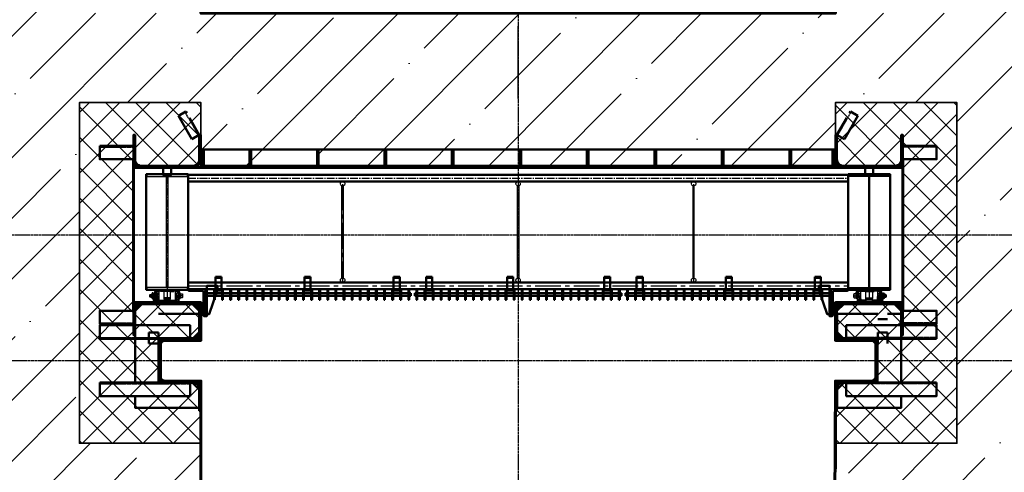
# Model space of a CAD drawing. Header units: millimetres. Extents: x -50096 to 615650, y 194565 to 243945.
# Tile 240 of 256: x 254576 to 261870, y 204538 to 207885. Entities that reach past the tile are written whole.
import ezdxf

# ---------------------------------------------------------------- set-up
doc = ezdxf.new("R2010")
doc.units = ezdxf.units.MM
for name, pattern in [('ACAD_ISO02W100', [15, 12, -3]), ('ACAD_ISO04W100', [30, 24, -3, 0, -3]), ('CENTER2', [28.575, 19.05, -3.175, 3.175, -3.175]), ('штриховая 04-2', [6, 4, -2])]:
    doc.linetypes.add(name, pattern=pattern)
for name, color, linetype, lineweight in [('ГТО-2_Бетон_060', 3, 'Continuous', 60), ('ГТО-2_Размеры_035', 2, 'Continuous', 35), ('ОЗиМ Линии', 7, 'Continuous', 25), ('ОЗиМ Металл', 1, 'Continuous', 50), ('ОЗиМ Металл штрих', 230, 'штриховая 04-2', 25), ('ОЗиМ Невидимый', 7, 'ACAD_ISO02W100', 25), ('ОЗиМ Осевой', 7, 'ACAD_ISO04W100', 25), ('ОЗиМ Размерный', 7, 'Continuous', 25), ('ОЗиМ Размеры', 2, 'Continuous', 35), ('ОЗИМ_Штриховка', 252, 'Continuous', 18)]:
    doc.layers.add(name, color=color, linetype=linetype, lineweight=lineweight)
doc.layers.add('ГТО-2_Штриховка_018', color=7, linetype='Continuous', lineweight=18, true_color=0x6b6b6b)
doc.layers.add('ОЗиМ Оси', color=4, linetype='CENTER2')
pattern_1 = [(135, (236871.155, 176108.449), (-6.735192, -6.735192), [])]
pattern_2 = [(135, (236871.155, 176288.449), (-6.735192, -6.735192), [])]
pattern_3 = [(225, (237161.615, 176108.449), (6.735192, -6.735192), [])]

# ---------------------------------------------------------------- blocks, each defined once
blk = doc.blocks.new('A$C09596088')
at = {"layer": 'ГТО-2_Штриховка_018'}
h = blk.add_hatch(dxfattribs=at)
h.set_pattern_fill('ANSI37', color=256, scale=50)
h.paths.add_polyline_path([(-2350, -730), (-2350, -370), (-2850, -370), (-2850, 0), (-2850, 370), (-2350, 370), (-2350, 470), (-2350, 730), (-3249.998957, 730), (-3249.998957, -730)])
h.paths.add_polyline_path([(-3249.998957, -3940), (-2350, -3940), (-2350, -3480), (-2650, -3480), (-2650, -3180), (-2350, -3180), (-2350, -2900), (-2850, -2900), (-2850, -1900), (-2350, -1900), (-2350, -1398.05927), (-2350, -1420), (-3249.998957, -1420)])
h.paths.add_polyline_path([(2850, -370), (2350, -370), (2350, -730), (3249.998957, -730), (3249.998957, 730), (2350, 730), (2350, 470), (2350, 370), (2850, 370), (2850, 0)])
h.paths.add_polyline_path([(2850, -1900), (2850, -2900), (2350, -2900), (2350, -3180), (2650, -3180), (2650, -3480), (2350, -3480), (2350, -3940), (3249.998957, -3940), (3249.998957, -1420), (2350, -1420), (2350, -1398.831811), (2350, -1900)])
at = {"layer": 'ГТО-2_Бетон_060'}
for points in [[(-2850, 0), (-2850, -370), (-2350, -370), (-2350, -760), (2350, -760), (2350, -370), (2850, -370), (2850, 0), (2850, 370), (2350, 370), (2350, 470), (-2350, 470), (-2350, 370), (-2850, 370)], [(2850, -1900), (2350, -1900), (2350, -1900), (-2350, -1900), (-2350, -1900), (-2850, -1900), (-2850, -2900), (-2350, -2900), (-2350, -3180), (-2650, -3180), (-2650, -3480), (-2350, -3480), (-2350, -4830.538949), (2343.308399, -4830), (2350, -3480), (2650, -3480), (2650, -3180), (2350, -3180), (2350, -2900), (2850, -2900)]]:
    blk.add_lwpolyline(points, close=True, dxfattribs=at)
at = {"layer": 'ГТО-2_Размеры_035'}
for points in [[(-2350, 470), (-2350, 730), (-3249.998957, 730), (-3249.998957, -730), (-2350, -730)], [(2350, 470), (2350, 730), (3249.998957, 730), (3249.998957, -730), (2350, -730)], [(-2350, -1900), (-2350, -1420), (-3249.998957, -1420), (-3249.998957, -3940), (-2350, -3940)], [(2350, -1900), (2350, -1420), (3249.998957, -1420), (3249.998957, -3940), (2350, -3940)]]:
    blk.add_lwpolyline(points, dxfattribs=at)
at = {"layer": 'ОЗиМ Размерный', "ltscale": 0.5}
blk.add_line((2350, 502), (2350, 730), dxfattribs=at)
blk = doc.blocks.new('A$C4CA01584')
blk.add_line((59, 130), (62, 127))
at = {"layer": 'ОЗиМ Линии'}
for p, q in [((42, 146), (42, 130)), ((50, 146), (42, 146)), ((50, 130), (50, 146)), ((114, 180), (415, 180)), ((114, 164), (138, 164)), ((138, 164), (138, 180)), ((138, 164), (138, 44)), ((138, 164), (138, 134)), ((312, 164), (212, 164)), ((212, 164), (212, 60)), ((312, 60), (312, 164)), ((386, 164), (386, 180)), ((386, 44), (386, 164)), ((386, 164), (414, 164)), ((414, 164), (415, 164)), ((12, 120), (7, 115)), ((7, 85), (7, 115)), ((12, 80), (7, 85)), ((8, 116), (30, 116)), ((8, 84), (30, 84)), ((12, 120), (30, 120)), ((12, 80), (12, 120)), ((30, 80), (12, 80)), ((30, 127), (34, 130)), ((30, 73), (30, 127)), ((34, 70), (30, 73)), ((34, 130), (59, 130)), ((34, 100), (59, 100)), ((59, 70), (34, 70)), ((42, 62), (42, 70)), ((50, 70), (50, 62)), ((62, 73), (59, 70)), ((64, 65), (59, 60)), ((59, 30), (59, 60)), ((64, 25), (59, 30)), ((60, 61), (82, 61)), ((60, 29), (82, 29)), ((62, 63), (62, 137)), ((68, 137), (62, 137)), ((64, 65), (82, 65)), ((64, 25), (64, 65)), ((82, 25), (64, 25)), ((68, 137), (68, 137)), ((68, 65), (68, 134)), ((68, 134), (84, 134)), ((82, 72), (86, 75)), ((82, 18), (82, 72)), ((86, 15), (82, 18)), ((84, 134), (84, 75)), ((90, 120), (84, 120)), ((90, 81), (84, 81)), ((86, 75), (111, 75)), ((102, 15), (86, 15)), ((90, 75), (90, 137)), ((90, 137), (96, 137)), ((94, 91), (94, 75)), ((102, 91), (94, 91)), ((94, 7), (94, 15)), ((96, 124), (96, 143)), ((96, 143), (112, 143)), ((96, 124), (96, 91)), ((102, 75), (102, 91)), ((120, 20), (102, 20)), ((102, 0), (102, 18)), ((102, 15), (102, 7)), ((102, 7), (422, 8)), ((422, 0), (102, 0)), ((111, 75), (114, 72)), ((112, 124), (112, 143)), ((138, 135), (112, 135)), ((112, 124), (112, 108)), ((112, 108), (112, 75)), ((114, 82), (114, 20)), ((120, 82), (114, 82)), ((114, 72), (114, 20)), ((136, 90), (120, 90)), ((120, 90), (120, 14)), ((120, 74), (136, 74)), ((136, 24), (120, 24)), ((120, 14), (404, 14)), ((136, 24), (136, 90)), ((212, 24), (136, 24)), ((148, 34), (376, 34)), ((302, 71), (222, 71)), ((222, 57), (222, 71)), ((302, 64), (222, 64)), ((222, 57), (222, 50)), ((222, 55), (302, 55)), ((222, 50), (302, 50)), ((302, 55), (302, 71)), ((302, 50), (302, 55)), ((388, 24), (312, 24)), ((386, 135), (412, 135)), ((404, 90), (388, 90)), ((388, 90), (388, 24)), ((388, 74), (404, 74)), ((388, 24), (404, 24)), ((404, 20), (404, 90)), ((404, 73), (408, 76)), ((404, 14), (404, 73)), ((404, 20), (422, 20)), ((408, 76), (433, 76)), ((433, 46), (408, 46)), ((412, 109), (412, 144)), ((412, 144), (428, 144)), ((412, 109), (412, 76)), ((422, 20), (422, 0)), ((433, 16), (422, 16)), ((428, 144), (428, 76)), ((428, 138), (434, 138)), ((433, 76), (436, 73)), ((436, 19), (433, 16)), ((434, 138), (434, 101)), ((434, 121), (439, 121)), ((434, 101), (434, 75)), ((434, 81), (440, 81)), ((436, 73), (436, 19)), ((439, 135), (439, 61)), ((440, 134), (455, 134)), ((440, 61), (455, 61)), ((455, 135), (455, 61)), ((455, 128), (459, 131)), ((455, 74), (455, 128)), ((459, 71), (455, 74)), ((459, 131), (484, 131)), ((484, 101), (459, 101)), ((484, 71), (459, 71)), ((484, 131), (487, 128)), ((487, 74), (484, 71)), ((487, 128), (487, 74))]:
    blk.add_line(p, q, dxfattribs=at)
for centre, radius, start, end in [((114, 134), 46, 90.0138, 180.0138), ((114, 134), 30, 90.0138, 180.0138), ((409, 135), 46, 0.2134, 82.9835), ((409, 135), 30, 0.2134, 79.6044), ((65, 115), 34.2, 154.006, 206.0217), ((65, 85), 34.2, 154.006, 206.0217), ((46, 62), 4.01, 181.9023, 4.2363), ((28, 115), 34.2, 334.006, 26.0217), ((28, 85), 34.2, 334.006, 26.0217), ((116, 60), 34.2, 154.006, 206.0217), ((116, 30), 34.2, 154.006, 206.0217), ((98, 7), 4.01, 181.9023, 4.2363), ((80, 60), 34.2, 334.006, 26.0217), ((80, 30), 34.2, 343.7778, 26.0217), ((148, 44), 10, 180.0138, 270.0138), ((222, 60), 10, 180.0138, 270.0138), ((212, 34), 10, 270.0138, 0.0138), ((302, 60), 10, 270.0138, 0.0138), ((312, 34), 10, 180.0138, 270.0138), ((376, 44), 10, 270.0138, 0.0138), ((438, 61), 34.2, 154.006, 206.0217), ((438, 31), 34.2, 154.006, 197.7367), ((402, 61), 34.2, 334.006, 26.0217), ((402, 31), 34.2, 334.006, 26.0217), ((490, 116), 34.2, 154.006, 206.0217), ((490, 86), 34.2, 154.006, 206.0217), ((453, 116), 34.2, 334.006, 26.0217), ((453, 86), 34.2, 334.006, 26.0217)]:
    blk.add_arc(centre, radius, start, end, dxfattribs=at)
at = {"layer": 'ОЗиМ Металл'}
for p, q in [((86, 45), (111, 45)), ((102, 18), (102, 20)), ((102, 20), (102, 20)), ((102, 20), (102, 20)), ((302, 34), (302, 34)), ((439, 61), (440, 61))]:
    blk.add_line(p, q, dxfattribs=at)
at = {"layer": 'ОЗиМ Металл штрих', "ltscale": 0.8}
for p, q in [((212, 164), (138, 164)), ((312, 164), (386, 164))]:
    blk.add_line(p, q, dxfattribs=at)
at = {"layer": 'ОЗиМ Металл штрих', "ltscale": 0.5}
for p, q in [((42, 70), (42, 130)), ((50, 70), (50, 130)), ((94, 15), (94, 75)), ((102, 15), (102, 75)), ((112, 124), (138, 124)), ((136, 24), (136, 14)), ((386, 125), (412, 125)), ((388, 24), (388, 14))]:
    blk.add_line(p, q, dxfattribs=at)
at = {"layer": 'ОЗиМ Оси', "ltscale": 0.5}
for p, q in [((0, 100), (141, 100)), ((145, 45), (49, 45)), ((377, 46), (445, 46)), ((496, 101), (384, 101))]:
    blk.add_line(p, q, dxfattribs=at)
blk = doc.blocks.new('Блок крепления панели ст')
at = {"layer": 'ОЗиМ Металл'}
for p, q in [((-16742.7, -79.6), (-16742.7, -179.6)), ((-16697.7, -79.6), (-16742.7, -79.6)), ((-16697.7, -79.6), (-16697.7, -179.6)), ((-16697.7, -179.6), (-16742.7, -179.6))]:
    blk.add_line(p, q, dxfattribs=at)
at = {"layer": 'ОЗиМ Металл штрих'}
blk.add_line((-16697.7, -89.6), (-16742.7, -89.6), dxfattribs=at)
blk = doc.blocks.new('ОЗиМ_Реш.план')
at = {"layer": 'ОЗиМ Металл'}
for p, q in [((17, 83.5), (17, 3.5)), ((17, 83.5), (23, 83.5)), ((23, 3.5), (23, 83.5)), ((77, 83.5), (77, 3.5)), ((77, 83.5), (83, 83.5)), ((83, 3.5), (83, 83.5)), ((137, 83.5), (137, 3.5)), ((137, 83.5), (143, 83.5)), ((143, 3.5), (143, 83.5)), ((197, 83.5), (197, 3.5)), ((197, 83.5), (203, 83.5)), ((203, 3.5), (203, 83.5)), ((257, 83.5), (257, 3.5)), ((257, 83.5), (263, 83.5)), ((263, 3.5), (263, 83.5)), ((317, 83.5), (317, 3.5)), ((317, 83.5), (323, 83.5)), ((323, 3.5), (323, 83.5)), ((377, 83.5), (377, 3.5)), ((377, 83.5), (383, 83.5)), ((383, 3.5), (383, 83.5)), ((437, 83.5), (437, 3.5)), ((437, 83.5), (443, 83.5)), ((443, 3.5), (443, 83.5)), ((497, 83.5), (497, 3.5)), ((497, 83.5), (503, 83.5)), ((503, 3.5), (503, 83.5)), ((557, 83.5), (557, 3.5)), ((557, 83.5), (563, 83.5)), ((563, 3.5), (563, 83.5)), ((617, 83.5), (617, 3.5)), ((617, 83.5), (623, 83.5)), ((623, 3.5), (623, 83.5)), ((677, 83.5), (677, 3.5)), ((677, 83.5), (683, 83.5)), ((683, 3.5), (683, 83.5)), ((737, 83.5), (737, 3.5)), ((737, 83.5), (743, 83.5)), ((743, 3.5), (743, 83.5)), ((797, 83.5), (797, 3.5)), ((797, 83.5), (803, 83.5)), ((803, 3.5), (803, 83.5)), ((857, 83.5), (857, 3.5)), ((857, 83.5), (863, 83.5)), ((863, 3.5), (863, 83.5)), ((917, 83.5), (917, 3.5)), ((917, 83.5), (923, 83.5)), ((923, 3.5), (923, 83.5)), ((977, 83.5), (977, 3.5)), ((977, 83.5), (983, 83.5)), ((983, 3.5), (983, 83.5)), ((1037, 83.5), (1037, 3.5)), ((1037, 83.5), (1043, 83.5)), ((1043, 3.5), (1043, 83.5)), ((1097, 83.5), (1097, 3.5)), ((1097, 83.5), (1103, 83.5)), ((1103, 3.5), (1103, 83.5)), ((1157, 83.5), (1157, 3.5)), ((1157, 83.5), (1163, 83.5)), ((1163, 3.5), (1163, 83.5)), ((1217, 83.5), (1217, 3.5)), ((1217, 83.5), (1223, 83.5)), ((1223, 3.5), (1223, 83.5)), ((1277, 83.5), (1277, 3.5)), ((1277, 83.5), (1283, 83.5)), ((1283, 3.5), (1283, 83.5)), ((1337, 83.5), (1337, 3.5)), ((1337, 83.5), (1343, 83.5)), ((1343, 3.5), (1343, 83.5)), ((1397, 83.5), (1397, 3.5)), ((1397, 83.5), (1403, 83.5)), ((1403, 3.5), (1403, 83.5)), ((1457, 83.5), (1457, 3.5)), ((1457, 83.5), (1463, 83.5)), ((1463, 3.5), (1463, 83.5)), ((1517, 83.5), (1517, 3.5)), ((1517, 83.5), (1523, 83.5)), ((1523, 3.5), (1523, 83.5)), ((5, 53.5), (17, 53.5)), ((5, 53.5), (5, 33.5)), ((5, 33.5), (17, 33.5)), ((17, 3.5), (23, 3.5)), ((23, 53.5), (77, 53.5)), ((23, 33.5), (77, 33.5)), ((77, 3.5), (83, 3.5)), ((83, 53.5), (137, 53.5)), ((83, 33.5), (137, 33.5)), ((137, 3.5), (143, 3.5)), ((143, 53.5), (197, 53.5)), ((143, 33.5), (197, 33.5)), ((197, 3.5), (203, 3.5)), ((203, 53.5), (257, 53.5)), ((203, 33.5), (257, 33.5)), ((257, 3.5), (263, 3.5)), ((263, 53.5), (317, 53.5)), ((263, 33.5), (317, 33.5)), ((317, 3.5), (323, 3.5)), ((323, 53.5), (377, 53.5)), ((323, 33.5), (377, 33.5)), ((377, 3.5), (383, 3.5)), ((383, 53.5), (437, 53.5)), ((383, 33.5), (437, 33.5)), ((437, 3.5), (443, 3.5)), ((443, 53.5), (497, 53.5)), ((443, 33.5), (497, 33.5)), ((497, 3.5), (503, 3.5)), ((503, 53.5), (557, 53.5)), ((503, 33.5), (557, 33.5)), ((557, 3.5), (563, 3.5)), ((563, 53.5), (617, 53.5)), ((563, 33.5), (617, 33.5)), ((617, 3.5), (623, 3.5)), ((623, 53.5), (677, 53.5)), ((623, 33.5), (677, 33.5)), ((677, 3.5), (683, 3.5)), ((683, 53.5), (737, 53.5)), ((683, 33.5), (737, 33.5)), ((737, 3.5), (743, 3.5)), ((743, 53.5), (797, 53.5)), ((743, 33.5), (797, 33.5)), ((797, 3.5), (803, 3.5)), ((803, 53.5), (857, 53.5)), ((803, 33.5), (857, 33.5)), ((857, 3.5), (863, 3.5)), ((863, 53.5), (917, 53.5)), ((863, 33.5), (917, 33.5)), ((917, 3.5), (923, 3.5)), ((923, 53.5), (977, 53.5)), ((923, 33.5), (977, 33.5)), ((977, 3.5), (983, 3.5)), ((983, 53.5), (1037, 53.5)), ((983, 33.5), (1037, 33.5)), ((1037, 3.5), (1043, 3.5)), ((1043, 53.5), (1097, 53.5)), ((1043, 33.5), (1097, 33.5)), ((1097, 3.5), (1103, 3.5)), ((1103, 53.5), (1157, 53.5)), ((1103, 33.5), (1157, 33.5)), ((1157, 3.5), (1163, 3.5)), ((1163, 53.5), (1217, 53.5)), ((1163, 33.5), (1217, 33.5)), ((1217, 3.5), (1223, 3.5)), ((1223, 53.5), (1277, 53.5)), ((1223, 33.5), (1277, 33.5)), ((1277, 3.5), (1283, 3.5)), ((1283, 53.5), (1337, 53.5)), ((1283, 33.5), (1337, 33.5)), ((1337, 3.5), (1343, 3.5)), ((1343, 53.5), (1397, 53.5)), ((1343, 33.5), (1397, 33.5)), ((1397, 3.5), (1403, 3.5)), ((1403, 53.5), (1457, 53.5)), ((1403, 33.5), (1457, 33.5)), ((1457, 3.5), (1463, 3.5)), ((1463, 53.5), (1517, 53.5)), ((1463, 33.5), (1517, 33.5)), ((1517, 3.5), (1523, 3.5)), ((1535, 53.5), (1523, 53.5)), ((1535, 33.5), (1523, 33.5)), ((1535, 53.5), (1535, 33.5))]:
    blk.add_line(p, q, dxfattribs=at)
at = {"layer": 'ОЗиМ Оси'}
for p, q in [((20, 0), (20, 86.7)), ((80, 0), (80, 86.7)), ((140, 0), (140, 86.7)), ((200, 0), (200, 86.7)), ((260, 0), (260, 86.7)), ((320, 0), (320, 86.7)), ((380, 0), (380, 86.7)), ((440, 0), (440, 86.7)), ((500, 0), (500, 86.7)), ((560, 0), (560, 86.7)), ((620, 0), (620, 86.7)), ((680, 0), (680, 86.7)), ((740, 0), (740, 86.7)), ((800, 0), (800, 86.7)), ((860, 0), (860, 86.7)), ((920, 0), (920, 86.7)), ((980, 0), (980, 86.7)), ((1040, 0), (1040, 86.7)), ((1100, 0), (1100, 86.7)), ((1160, 0), (1160, 86.7)), ((1220, 0), (1220, 86.7)), ((1280, 0), (1280, 86.7)), ((1340, 0), (1340, 86.7)), ((1400, 0), (1400, 86.7)), ((1460, 0), (1460, 86.7)), ((1520, 0), (1520, 86.7))]:
    blk.add_line(p, q, dxfattribs=at)
blk = doc.blocks.new('A$C248B62E5')
at = {"layer": 'ОЗиМ Металл'}
for p, q in [((-5166.5, -400), (-5166.5, -600)), ((-533.5, -400), (-533.5, -600))]:
    blk.add_line(p, q, dxfattribs=at)
for points in [[(-5295, -405), (-5605, -405), (-5605, 450.1), (-5295, 450.1)], [(-405, -405), (-95, -405), (-95, 450.1), (-405, 450.1)]]:
    blk.add_lwpolyline(points, close=True, dxfattribs=at)
for points in [[(-5425, 500, -0.414214), (-5420, 495), (-5420, 445.1), (-5480, 445.1), (-5480, 495, -0.414214), (-5475, 500)], [(-275, 500, 0.414214), (-280, 495), (-280, 445.1), (-220, 445.1), (-220, 495, 0.414214), (-225, 500)]]:
    blk.add_lwpolyline(points, format="xyb", close=True, dxfattribs=at)
for points in [[(-405, 445.1), (-5295, 445.1)], [(-405, 395.1), (-5295, 395.1)], [(-5295, -350), (-405, -350)], [(-5360.2, -405), (-5360.2, -410), (-5540.2, -410), (-5540.2, -405)], [(-405, -400), (-5295, -400)], [(-5155.3, -585), (-5138, -585), (-5078, -405), (-5078, -375), (-5155.3, -375), (-5155.3, -400), (-5155.3, -400)], [(-544.7, -585), (-562, -585), (-622, -405), (-622, -375), (-544.7, -375), (-544.7, -400), (-544.7, -400)], [(-339.8, -405), (-339.8, -410), (-159.8, -410), (-159.8, -405)]]:
    blk.add_lwpolyline(points, dxfattribs=at)
for points in [[(-5155.3, -400), (-5155.3, -600), (-5168, -600), (-5175.3, -600, -0.414214), (-5180, -595.3), (-5180, -426, 0.414214), (-5194, -412), (-5288.3, -412, -0.414214), (-5293, -407.3), (-5293, -400)], [(-544.7, -400), (-544.7, -600), (-532, -600), (-524.7, -600, 0.414214), (-520, -595.3), (-520, -426, -0.414214), (-506, -412), (-411.7, -412, 0.414214), (-407, -407.3), (-407, -400)]]:
    blk.add_lwpolyline(points, format="xyb", dxfattribs=at)
at = {"layer": 'ОЗиМ Металл штрих', "ltscale": 0.7}
for p, q in [((-5149, 445.1), (-5078, 445.1)), ((-5168, -400), (-5168, -600)), ((-532, -400), (-532, -600))]:
    blk.add_line(p, q, dxfattribs=at)
for points in [[(-5300, 445.1), (-5600, 445.1), (-5600, 433.1), (-5300, 433.1)], [(-400, 445.1), (-100, 445.1), (-100, 433.1), (-400, 433.1)], [(-5445, -388), (-5455, -388), (-5455, 433.1), (-5445, 433.1)], [(-255, -388), (-245, -388), (-245, 433.1), (-255, 433.1)], [(-5300, -388), (-5600, -388), (-5600, -400), (-5300, -400)], [(-400, -388), (-100, -388), (-100, -400), (-400, -400)]]:
    blk.add_lwpolyline(points, close=True, dxfattribs=at)
at = {"layer": 'ОЗиМ Металл штрих'}
for points in [[(-4155, 363.1), (-4145, 363.1), (-4145, -318), (-4155, -318)], [(-2855, 363.1), (-2845, 363.1), (-2845, -318), (-2855, -318)], [(-1545, 363.1), (-1555, 363.1), (-1555, -318), (-1545, -318)]]:
    blk.add_lwpolyline(points, close=True, dxfattribs=at)
for centre in [(-4150, 379.1), (-2850, 379.1), (-1550, 379.1), (-4150, -334), (-2850, -334), (-1550, -334)]:
    blk.add_circle(centre, 16, dxfattribs=at)
at = {"layer": 'ОЗиМ Оси', "ltscale": 3}
for p, q in [((-5450, 434), (-5450, -500)), ((-5295, 420.1), (-405, 420.1)), ((-250, 434), (-250, -500))]:
    blk.add_line(p, q, dxfattribs=at)
at = {"layer": 'ОЗиМ Оси', "ltscale": 10}
for p, q in [((-4150, 375.1), (-4150, -350)), ((-1550, 375.1), (-1550, -350)), ((-5295, -375), (-405, -375))]:
    blk.add_line(p, q, dxfattribs=at)
at = {"yscale": 0.5, "zscale": 0.5}
for p, xscale, rotation in [((-5581, -500), 0.5, 359.9723218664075), ((-119, -500), -0.5, 0.02767813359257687)]:
    blk.add_blockref('A$C4CA01584', p, dxfattribs=dict(at, xscale=xscale, rotation=rotation))
at = {"layer": 'ОЗиМ Линии', "xscale": -1}
for p in [(-21790.2, -230.4), (-21130.2, -230.4), (-20470.2, -230.4), (-20230.2, -230.4), (-19630.2, -230.4), (-18910.2, -230.4), (-18670.2, -230.4), (-18010.2, -230.4), (-17350.2, -230.4)]:
    blk.add_blockref('Блок крепления панели ст', p, dxfattribs=at)
at = {"layer": 'ОЗиМ Размеры', "xscale": -1}
blk.add_blockref('ОЗиМ_Реш.план', (-3640, -483.5), dxfattribs=at)
at = {"layer": 'ОЗиМ Размеры'}
for p in [(-3620, -483.5), (-2060, -483.5)]:
    blk.add_blockref('ОЗиМ_Реш.план', p, dxfattribs=at)

msp = doc.modelspace()

# ---------------------------------------------------------------- hatches: boundary and pattern name
at = {"layer": 'ГТО-2_Штриховка_018'}
h = msp.add_hatch(dxfattribs=at)
h.set_pattern_fill('ANSI35', color=256, scale=100)
h.set_pattern_definition([(45, (-98382.44, -494469.8), (-449.0128, 449.0128), []), (45, (-97933.4, -494469.8), (-449.0128, 449.0128), [793.75, -158.75, 0, -158.75])])
h.paths.add_polyline_path([(255018.5, 209422.9), (255918.4, 209422.9), (255918.4, 209162.9), (260618.4, 209162.9), (260618.4, 209422.9), (261518.4, 209422.9), (261518.4, 207932.9), (255018.5, 207932.9)], flags=16)
h.paths.add_polyline_path([(255018.5, 207272.9), (255918.4, 207272.9), (255918.4, 206792.9), (260618.4, 206792.9), (260618.4, 207272.9), (261518.4, 207272.9), (261518.4, 204752.9), (260618.4, 204752.9), (260611.8, 203862.9), (255918.4, 203862.9), (255918.4, 204752.9), (255018.5, 204752.9)], flags=16)
h.paths.add_polyline_path([(262018.5, 209422.9), (262918.4, 209422.9), (262918.4, 209162.9), (267618.4, 209162.9), (267618.4, 209422.9), (268518.4, 209422.9), (268518.4, 207932.9), (262018.5, 207932.9)], flags=16)
h.paths.add_polyline_path([(262018.5, 207272.9), (262918.4, 207272.9), (262918.4, 206792.9), (267618.4, 206792.9), (267618.4, 207272.9), (268518.4, 207272.9), (268518.4, 204752.9), (267618.4, 204752.9), (267618.5, 203862.9), (262918.4, 203862.9), (262918.4, 204752.9), (262018.5, 204752.9)], flags=16)
h.paths.add_polyline_path([(271368.8, 209943.8), (272168.8, 209943.8), (272168.8, 209443.8), (271368.8, 209443.8)], flags=16)
h.paths.add_polyline_path([(272418.8, 209943.8), (272918.8, 209943.8), (272918.8, 209443.8), (272418.8, 209443.8)], flags=16)
h.paths.add_polyline_path([(273898.8, 209943.3), (274698.8, 209943.3), (274698.8, 209443.3), (273898.8, 209443.3)], flags=16)
h.paths.add_polyline_path([(271048.4, 203369.7), (271048.4, 204062.9), (278018.4, 204062.9), (278018.4, 221662.7), (276518.4, 221662.7), (276518.4, 210562.9), (276218.4, 210562.9), (276218.4, 210362.9), (276518.4, 210362.9), (276518.4, 209262.9), (276218.4, 209262.9), (276218.4, 209062.9), (276518.4, 209062.9), (276518.4, 205862.9), (269518.4, 205862.9), (269518.4, 209062.9), (275218.4, 209062.9), (275218.4, 209262.9), (274918.4, 209262.9), (274918.4, 210362.9), (275218.4, 210362.9), (275218.4, 210562.9), (251268.4, 210562.9), (251268.4, 209162.9), (253618.4, 209162.9), (253618.4, 209422.9), (254518.4, 209422.9), (254518.4, 207932.9), (251268.4, 207932.9), (251268.4, 206792.9), (253618.4, 206792.9), (253618.4, 207272.9), (254518.4, 207272.9), (254518.4, 204752.9), (253618.4, 204752.9), (253611.8, 203862.9), (251267, 203862.9), (251268.4, 203362.9), (253617, 203362.9)])
at = {"layer": 'ОЗиМ Размеры'}
h = msp.add_hatch(dxfattribs=at)
h.set_pattern_fill('ANSI31', color=256, scale=5)
h.set_pattern_definition([(45, (248327.992, 205413.9), (-11.22532, 11.22532), [])])
h.paths.add_polyline_path([(256290.4, 206914.9), (256278.4, 206914.9), (256278.4, 206804.9), (256290.4, 206804.9)])
h = msp.add_hatch(dxfattribs=at)
h.set_pattern_fill('ANSI31', color=256, scale=5)
h.set_pattern_definition([(45, (248827.992, 205413.9), (-11.22532, 11.22532), [])])
h.paths.add_polyline_path([(256790.4, 206914.9), (256778.4, 206914.9), (256778.4, 206804.9), (256790.4, 206804.9)])
h = msp.add_hatch(dxfattribs=at)
h.set_pattern_fill('ANSI31', color=256, scale=5)
h.set_pattern_definition([(45, (249327.992, 205413.9), (-11.22532, 11.22532), [])])
h.paths.add_polyline_path([(257290.4, 206914.9), (257278.4, 206914.9), (257278.4, 206804.9), (257290.4, 206804.9)])
h = msp.add_hatch(dxfattribs=at)
h.set_pattern_fill('ANSI31', color=256, scale=5)
h.set_pattern_definition([(45, (249827.992, 205413.9), (-11.22532, 11.22532), [])])
h.paths.add_polyline_path([(257790.4, 206914.9), (257778.4, 206914.9), (257778.4, 206804.9), (257790.4, 206804.9)])
h = msp.add_hatch(dxfattribs=at)
h.set_pattern_fill('ANSI31', color=256, scale=5)
h.set_pattern_definition([(45, (250327.992, 205413.9), (-11.22532, 11.22532), [])])
h.paths.add_polyline_path([(258290.4, 206914.9), (258278.4, 206914.9), (258278.4, 206804.9), (258290.4, 206804.9)])
h = msp.add_hatch(dxfattribs=at)
h.set_pattern_fill('ANSI31', color=256, scale=5)
h.set_pattern_definition([(45, (250827.992, 205413.9), (-11.22532, 11.22532), [])])
h.paths.add_polyline_path([(258790.4, 206914.9), (258778.4, 206914.9), (258778.4, 206804.9), (258790.4, 206804.9)])
h = msp.add_hatch(dxfattribs=at)
h.set_pattern_fill('ANSI31', color=256, scale=5)
h.set_pattern_definition([(45, (251327.992, 205413.9), (-11.22532, 11.22532), [])])
h.paths.add_polyline_path([(259290.4, 206914.9), (259278.4, 206914.9), (259278.4, 206804.9), (259290.4, 206804.9)])
h = msp.add_hatch(dxfattribs=at)
h.set_pattern_fill('ANSI31', color=256, scale=5)
h.set_pattern_definition([(45, (251827.992, 205413.9), (-11.22532, 11.22532), [])])
h.paths.add_polyline_path([(259790.4, 206914.9), (259778.4, 206914.9), (259778.4, 206804.9), (259790.4, 206804.9)])
h = msp.add_hatch(dxfattribs=at)
h.set_pattern_fill('ANSI31', color=256, scale=5)
h.set_pattern_definition([(45, (252327.992, 205413.9), (-11.22532, 11.22532), [])])
h.paths.add_polyline_path([(260290.4, 206914.9), (260278.4, 206914.9), (260278.4, 206804.9), (260290.4, 206804.9)])
h = msp.add_hatch(dxfattribs=at)
h.set_pattern_fill('ANSI31', color=256, scale=4)
h.set_pattern_definition([(45, (119776.375, 341587.496), (-8.9802561, 8.9802561), [])])
h.paths.add_polyline_path([(260597.4, 206914.9), (260609.4, 206914.9), (260609.4, 206804.9), (260597.4, 206804.9)])
at = {"layer": 'ОЗИМ_Штриховка'}
h = msp.add_hatch(dxfattribs=at)
h.set_pattern_fill('ANSI31', color=256, scale=3, angle=90)
h.set_pattern_definition(pattern_1)
edge = h.paths.add_edge_path()
edge.add_line((255918.4, 207032.9), (255918.4, 206852.9))
edge.add_arc((255858.4, 206852.9), 60, -90, 0, ccw=False)
edge.add_line((255858.4, 206792.9), (255478.4, 206792.9))
edge.add_arc((255478.4, 206852.9), 60, 180, 270, ccw=False)
edge.add_line((255418.4, 206852.9), (255418.4, 207032.9))
edge.add_line((255418.4, 207032.9), (255430.4, 207032.9))
edge.add_line((255430.4, 207032.9), (255430.4, 206852.9))
edge.add_arc((255478.4, 206852.9), 48, 180, 270)
edge.add_line((255478.4, 206804.9), (255858.4, 206804.9))
edge.add_arc((255858.4, 206852.9), 48, 270, 360)
edge.add_line((255906.4, 206852.9), (255906.4, 207032.9))
edge.add_line((255906.4, 207032.9), (255918.4, 207032.9))
h = msp.add_hatch(dxfattribs=at)
h.set_pattern_fill('ANSI31', color=256, scale=3, angle=90)
h.set_pattern_definition(pattern_1)
edge = h.paths.add_edge_path()
edge.add_line((260618.4, 207032.9), (260618.4, 206852.9))
edge.add_arc((260678.4, 206852.9), 60, 180, 270)
edge.add_line((260678.4, 206792.9), (261058.4, 206792.9))
edge.add_arc((261058.4, 206852.9), 60, 270, 360)
edge.add_line((261118.4, 206852.9), (261118.4, 207032.9))
edge.add_line((261118.4, 207032.9), (261106.4, 207032.9))
edge.add_line((261106.4, 207032.9), (261106.4, 206852.9))
edge.add_arc((261058.4, 206852.9), 48, -90, 0, ccw=False)
edge.add_line((261058.4, 206804.9), (260678.4, 206804.9))
edge.add_arc((260678.4, 206852.9), 48, 180, 270, ccw=False)
edge.add_line((260630.4, 206852.9), (260630.4, 207032.9))
edge.add_line((260630.4, 207032.9), (260618.4, 207032.9))
h = msp.add_hatch(dxfattribs=at)
h.set_pattern_fill('ANSI31', color=256, scale=3, angle=180)
h.set_pattern_definition(pattern_3)
edge = h.paths.add_edge_path()
edge.add_line((255918.4, 205552.9), (255918.4, 205732.9))
edge.add_arc((255858.4, 205732.9), 60, 0, 90)
edge.add_line((255858.4, 205792.9), (255478.4, 205792.9))
edge.add_arc((255478.4, 205732.9), 60, 90, 180)
edge.add_line((255418.4, 205732.9), (255418.4, 205552.9))
edge.add_line((255418.4, 205552.9), (255430.4, 205552.9))
edge.add_line((255430.4, 205552.9), (255430.4, 205732.9))
edge.add_arc((255478.4, 205732.9), 48, 90, 180, ccw=False)
edge.add_line((255478.4, 205780.9), (255858.4, 205780.9))
edge.add_arc((255858.4, 205732.9), 48, 0, 90, ccw=False)
edge.add_line((255906.4, 205732.9), (255906.4, 205552.9))
edge.add_line((255906.4, 205552.9), (255918.4, 205552.9))
h = msp.add_hatch(dxfattribs=at)
h.set_pattern_fill('ANSI31', color=256, scale=3, angle=180)
h.set_pattern_definition(pattern_3)
edge = h.paths.add_edge_path()
edge.add_line((260618.4, 205552.9), (260618.4, 205732.9))
edge.add_arc((260678.4, 205732.9), 60, 90, 180, ccw=False)
edge.add_line((260678.4, 205792.9), (261058.4, 205792.9))
edge.add_arc((261058.4, 205732.9), 60, 0, 90, ccw=False)
edge.add_line((261118.4, 205732.9), (261118.4, 205552.9))
edge.add_line((261118.4, 205552.9), (261106.4, 205552.9))
edge.add_line((261106.4, 205552.9), (261106.4, 205732.9))
edge.add_arc((261058.4, 205732.9), 48, 0, 90)
edge.add_line((261058.4, 205780.9), (260678.4, 205780.9))
edge.add_arc((260678.4, 205732.9), 48, 90, 180)
edge.add_line((260630.4, 205732.9), (260630.4, 205552.9))
edge.add_line((260630.4, 205552.9), (260618.4, 205552.9))
h = msp.add_hatch(dxfattribs=at)
h.set_pattern_fill('ANSI31', color=256, scale=3, angle=90)
h.set_pattern_definition(pattern_2)
edge = h.paths.add_edge_path()
edge.add_arc((255658.4, 205252.9), 40, 180, 270)
edge.add_line((255658.4, 205212.9), (255858.4, 205212.9))
edge.add_arc((255858.4, 205152.9), 60, 0, 90, ccw=False)
edge.add_line((255918.4, 205152.9), (255918.4, 204992.9))
edge.add_line((255918.4, 204992.9), (255906.4, 204992.9))
edge.add_line((255906.4, 204992.9), (255906.4, 205152.9))
edge.add_arc((255858.4, 205152.9), 48, 0, 90)
edge.add_line((255858.4, 205200.9), (255658.4, 205200.9))
edge.add_arc((255658.4, 205252.9), 52, 180, 270, ccw=False)
edge.add_line((255606.4, 205252.9), (255606.4, 205472.9))
edge.add_arc((255658.4, 205472.9), 52, 90, 180, ccw=False)
edge.add_line((255658.4, 205524.9), (255858.4, 205524.9))
edge.add_arc((255858.4, 205572.9), 48, 270, 360)
edge.add_line((255906.4, 205572.9), (255906.4, 205732.9))
edge.add_line((255906.4, 205732.9), (255918.4, 205732.9))
edge.add_line((255918.4, 205732.9), (255918.4, 205572.9))
edge.add_arc((255858.4, 205572.9), 60, -90, 0, ccw=False)
edge.add_line((255858.4, 205512.9), (255658.4, 205512.9))
edge.add_arc((255658.4, 205472.9), 40, 90, 180)
edge.add_line((255618.4, 205472.9), (255618.4, 205252.9))
h = msp.add_hatch(dxfattribs=at)
h.set_pattern_fill('ANSI31', color=256, scale=3, angle=90)
h.set_pattern_definition(pattern_2)
edge = h.paths.add_edge_path()
edge.add_arc((260878.4, 205252.9), 40, -90, 0, ccw=False)
edge.add_line((260878.4, 205212.9), (260678.4, 205212.9))
edge.add_arc((260678.4, 205152.9), 60, 90, 180)
edge.add_line((260618.4, 205152.9), (260618.4, 204992.9))
edge.add_line((260618.4, 204992.9), (260630.4, 204992.9))
edge.add_line((260630.4, 204992.9), (260630.4, 205152.9))
edge.add_arc((260678.4, 205152.9), 48, 90, 180, ccw=False)
edge.add_line((260678.4, 205200.9), (260878.4, 205200.9))
edge.add_arc((260878.4, 205252.9), 52, 270, 360)
edge.add_line((260930.4, 205252.9), (260930.4, 205472.9))
edge.add_arc((260878.4, 205472.9), 52, 0, 90)
edge.add_line((260878.4, 205524.9), (260678.4, 205524.9))
edge.add_arc((260678.4, 205572.9), 48, 180, 270, ccw=False)
edge.add_line((260630.4, 205572.9), (260630.4, 205732.9))
edge.add_line((260630.4, 205732.9), (260618.4, 205732.9))
edge.add_line((260618.4, 205732.9), (260618.4, 205572.9))
edge.add_arc((260678.4, 205572.9), 60, 180, 270)
edge.add_line((260678.4, 205512.9), (260878.4, 205512.9))
edge.add_arc((260878.4, 205472.9), 40, 0, 90, ccw=False)
edge.add_line((260918.4, 205472.9), (260918.4, 205252.9))

# ---------------------------------------------------------------- linework, layer by layer
at = {"layer": 'ГТО-2_Бетон_060'}
for p, q in [((260618.4, 206892.9), (260618.4, 206792.9)), ((255918.4, 205212.9), (255918.4, 204562.9)), ((260618.4, 205212.9), (260618.4, 204562.9))]:
    msp.add_line(p, q, dxfattribs=at)
for points in [[(255418.4, 205732.9), (255418.4, 206852.9)], [(261118.4, 205732.9), (261118.4, 206852.9)]]:
    msp.add_lwpolyline(points, dxfattribs=at)
at = {"layer": 'ОЗиМ Линии'}
for p, q in [((255018.5, 207272.9), (255018.5, 204752.9)), ((255918.4, 207272.9), (255018.5, 207272.9)), ((260618.4, 207272.9), (261518.4, 207272.9)), ((261518.4, 207272.9), (261518.4, 204752.9)), ((255918.4, 204752.9), (255018.5, 204752.9)), ((260618.4, 204752.9), (261518.4, 204752.9))]:
    msp.add_line(p, q, dxfattribs=at)
at = {"layer": 'ОЗиМ Металл'}
for p, q in [((255806.4, 207206.1), (255751.9, 207174.6)), ((255851.9, 207001.4), (255751.9, 207174.6)), ((255813.4, 207194), (255806.4, 207206.1)), ((255906.4, 207032.9), (255833.4, 207159.3)), ((260630.4, 207032.9), (260703.4, 207159.3)), ((260685, 207001.4), (260785, 207174.6)), ((260723.4, 207194), (260730.4, 207206.1)), ((260730.4, 207206.1), (260785, 207174.6)), ((255906.4, 207032.9), (255851.9, 207001.4)), ((260630.4, 207032.9), (260685, 207001.4)), ((255918.4, 206924.9), (260618.4, 206924.9)), ((255927.4, 206914.9), (255927.4, 206804.9)), ((255927.4, 206914.9), (255939.4, 206914.9)), ((255939.4, 206914.9), (255939.4, 206804.9)), ((256278.4, 206914.9), (256278.4, 206804.9)), ((256278.4, 206914.9), (256290.4, 206914.9)), ((256290.4, 206914.9), (256290.4, 206804.9)), ((256778.4, 206914.9), (256778.4, 206804.9)), ((256778.4, 206914.9), (256790.4, 206914.9)), ((256790.4, 206914.9), (256790.4, 206804.9)), ((257278.4, 206914.9), (257278.4, 206804.9)), ((257278.4, 206914.9), (257290.4, 206914.9)), ((257290.4, 206914.9), (257290.4, 206804.9)), ((257778.4, 206914.9), (257778.4, 206804.9)), ((257778.4, 206914.9), (257790.4, 206914.9)), ((257790.4, 206914.9), (257790.4, 206804.9)), ((258278.4, 206914.9), (258278.4, 206804.9)), ((258278.4, 206914.9), (258290.4, 206914.9)), ((258290.4, 206914.9), (258290.4, 206804.9)), ((258778.4, 206914.9), (258778.4, 206804.9)), ((258778.4, 206914.9), (258790.4, 206914.9)), ((258790.4, 206914.9), (258790.4, 206804.9)), ((259278.4, 206914.9), (259278.4, 206804.9)), ((259278.4, 206914.9), (259290.4, 206914.9)), ((259290.4, 206914.9), (259290.4, 206804.9)), ((259778.4, 206914.9), (259778.4, 206804.9)), ((259778.4, 206914.9), (259790.4, 206914.9)), ((259790.4, 206914.9), (259790.4, 206804.9)), ((260278.4, 206914.9), (260278.4, 206804.9)), ((260278.4, 206914.9), (260290.4, 206914.9)), ((260290.4, 206914.9), (260290.4, 206804.9)), ((260597.4, 206914.9), (260597.4, 206804.9)), ((260609.4, 206914.9), (260597.4, 206914.9)), ((260609.4, 206914.9), (260609.4, 206804.9)), ((260618.4, 206869.9), (260618.4, 206924.9)), ((255918.4, 206804.9), (260618.4, 206804.9)), ((255918.4, 206792.9), (260618.4, 206792.9)), ((261003.4, 205670.9), (260933.4, 205670.9)), ((255533.4, 205570.9), (255603.4, 205570.9)), ((255533.4, 205570.9), (255533.4, 205490.9)), ((255603.4, 205570.9), (255603.4, 205490.9)), ((261003.4, 205570.9), (260933.4, 205570.9)), ((260933.4, 205570.9), (260933.4, 205490.9)), ((261003.4, 205570.9), (261003.4, 205490.9)), ((255533.4, 205490.9), (255603.4, 205490.9))]:
    msp.add_line(p, q, dxfattribs=at)
for points in [[(255918.4, 207032.9), (255918.4, 206852.9, -0.414214), (255858.4, 206792.9), (255478.4, 206792.9, -0.414214), (255418.4, 206852.9), (255418.4, 207032.9), (255430.4, 207032.9), (255430.4, 206852.9, 0.414214), (255478.4, 206804.9), (255858.4, 206804.9, 0.414214), (255906.4, 206852.9), (255906.4, 207032.9)], [(260618.4, 207032.9), (260618.4, 206852.9, 0.414214), (260678.4, 206792.9), (261058.4, 206792.9, 0.414214), (261118.4, 206852.9), (261118.4, 207032.9), (261106.4, 207032.9), (261106.4, 206852.9, -0.414214), (261058.4, 206804.9), (260678.4, 206804.9, -0.414214), (260630.4, 206852.9), (260630.4, 207032.9)], [(255918.4, 205552.9), (255918.4, 205732.9, 0.414214), (255858.4, 205792.9), (255478.4, 205792.9, 0.414214), (255418.4, 205732.9), (255418.4, 205552.9), (255430.4, 205552.9), (255430.4, 205732.9, -0.414214), (255478.4, 205780.9), (255858.4, 205780.9, -0.414214), (255906.4, 205732.9), (255906.4, 205552.9)], [(260618.4, 205552.9), (260618.4, 205732.9, -0.414214), (260678.4, 205792.9), (261058.4, 205792.9, -0.414214), (261118.4, 205732.9), (261118.4, 205552.9), (261106.4, 205552.9), (261106.4, 205732.9, 0.414214), (261058.4, 205780.9), (260678.4, 205780.9, 0.414214), (260630.4, 205732.9), (260630.4, 205552.9)], [(255618.4, 205252.9, 0.414214), (255658.4, 205212.9), (255858.4, 205212.9, -0.414214), (255918.4, 205152.9), (255918.4, 204992.9), (255906.4, 204992.9), (255906.4, 205152.9, 0.414214), (255858.4, 205200.9), (255658.4, 205200.9, -0.414214), (255606.4, 205252.9), (255606.4, 205472.9, -0.414214), (255658.4, 205524.9), (255858.4, 205524.9, 0.414214), (255906.4, 205572.9), (255906.4, 205732.9), (255918.4, 205732.9), (255918.4, 205572.9, -0.414214), (255858.4, 205512.9), (255658.4, 205512.9, 0.414214), (255618.4, 205472.9)], [(260918.4, 205252.9, -0.414214), (260878.4, 205212.9), (260678.4, 205212.9, 0.414214), (260618.4, 205152.9), (260618.4, 204992.9), (260630.4, 204992.9), (260630.4, 205152.9, -0.414214), (260678.4, 205200.9), (260878.4, 205200.9, 0.414214), (260930.4, 205252.9), (260930.4, 205472.9, 0.414214), (260878.4, 205524.9), (260678.4, 205524.9, -0.414214), (260630.4, 205572.9), (260630.4, 205732.9), (260618.4, 205732.9), (260618.4, 205572.9, 0.414214), (260678.4, 205512.9), (260878.4, 205512.9, -0.414214), (260918.4, 205472.9)]]:
    msp.add_lwpolyline(points, format="xyb", close=True, dxfattribs=at)
for points in [[(255168.5, 206952.9), (255418.4, 206952.9), (255418.4, 206852.9), (255168.5, 206852.9)], [(261368.4, 206952.9), (261118.4, 206952.9), (261118.4, 206852.9), (261368.4, 206852.9)], [(255168.5, 205632.9), (255418.4, 205632.9), (255418.4, 205732.9), (255168.5, 205732.9)], [(261368.4, 205632.9), (261118.4, 205632.9), (261118.4, 205732.9), (261368.4, 205732.9)], [(255168.5, 205524.9), (255838.4, 205524.9), (255838.4, 205624.9), (255168.5, 205624.9)], [(261368.4, 205524.9), (260698.4, 205524.9), (260698.4, 205624.9), (261368.4, 205624.9)], [(255168.5, 205200.9), (255838.4, 205200.9), (255838.4, 205100.9), (255168.5, 205100.9)], [(261368.4, 205200.9), (260698.4, 205200.9), (260698.4, 205100.9), (261368.4, 205100.9)]]:
    msp.add_lwpolyline(points, close=True, dxfattribs=at)
for points in [[(255603.4, 205530.9), (255906.4, 205530.9), (255906.4, 205730.9), (255856.4, 205780.9), (255480.4, 205780.9), (255430.4, 205730.9), (255430.4, 205530.9), (255533.4, 205530.9)], [(260933.4, 205530.9), (260630.4, 205530.9), (260630.4, 205730.9), (260680.4, 205780.9), (261056.4, 205780.9), (261106.4, 205730.9), (261106.4, 205530.9), (261003.4, 205530.9)], [(255603.4, 205710.4), (255905.4, 205710.4), (255905.4, 205575.2), (255855.4, 205525.2), (255605.4, 205525.2), (255605.4, 205200.5), (255855.4, 205200.5), (255905.4, 205150.5), (255905.4, 205015.4), (255430.4, 205015.4), (255430.4, 205100.9)], [(260933.4, 205710.4), (260631.4, 205710.4), (260631.4, 205575.2), (260681.4, 205525.2), (260931.4, 205525.2), (260931.4, 205200.5), (260681.4, 205200.5), (260631.4, 205150.5), (260631.4, 205015.4), (261106.4, 205015.4), (261106.4, 205100.9)], [(261106.4, 205624.9), (261106.4, 205710.4), (261003.4, 205710.4)], [(255430.4, 205444.9), (255430.4, 205530.4), (255533.4, 205530.4)], [(255430.4, 205200.9), (255430.4, 205524.9)], [(261106.4, 205200.9), (261106.4, 205524.9)]]:
    msp.add_lwpolyline(points, dxfattribs=at)
at = {"layer": 'ОЗиМ Металл штрих', "ltscale": 0.4}
for p, q in [((255603.4, 205530.9), (255533.4, 205530.9)), ((260933.4, 205530.9), (261003.4, 205530.9))]:
    msp.add_line(p, q, dxfattribs=at)
at = {"layer": 'ОЗиМ Невидимый'}
for p, q in [((255901.3, 207029.9), (255801.3, 207203.1)), ((260635.6, 207029.9), (260735.6, 207203.1))]:
    msp.add_line(p, q, dxfattribs=at)
at = {"layer": 'ОЗиМ Невидимый', "ltscale": 0.2}
for p, q in [((255168.5, 206942.9), (255418.4, 206942.9)), ((261368.4, 206942.9), (261118.4, 206942.9)), ((255168.5, 205642.9), (255418.4, 205642.9)), ((261368.4, 205642.9), (261118.4, 205642.9)), ((255168.5, 205534.9), (255838.4, 205534.9)), ((261368.4, 205534.9), (260698.4, 205534.9)), ((255168.5, 205190.9), (255838.4, 205190.9)), ((261368.4, 205190.9), (260698.4, 205190.9))]:
    msp.add_line(p, q, dxfattribs=at)
at = {"layer": 'ОЗиМ Осевой', "ltscale": 0.3}
msp.add_line((258268.4, 207301.7), (258268.4, 207838.1), dxfattribs=at)
at = {"layer": 'ОЗиМ Оси'}
for p, q in [((258268.4, 224983), (258268.4, 200768.4)), ((279167.9, 206292.9), (220916.7, 206292.9)), ((279197.7, 205362.9), (220872.5, 205362.9))]:
    msp.add_line(p, q, dxfattribs=at)
at = {"layer": 'ОЗиМ Размеры'}
for p, q in [((255918.4, 207032.9), (255918.4, 207272.9)), ((260618.4, 207032.9), (260618.4, 207272.9)), ((255858.4, 206792.9), (260678.4, 206792.9))]:
    msp.add_line(p, q, dxfattribs=at)

# ---------------------------------------------------------------- block references
at = {"color": 5}
msp.add_blockref('A$C248B62E5', (261118.4, 206292.9), dxfattribs=at)
at = {"layer": 'ГТО-2_Размеры_035'}
msp.add_blockref('A$C09596088', (258268.4, 208692.9), dxfattribs=at)

doc.saveas('drawing.dxf')
